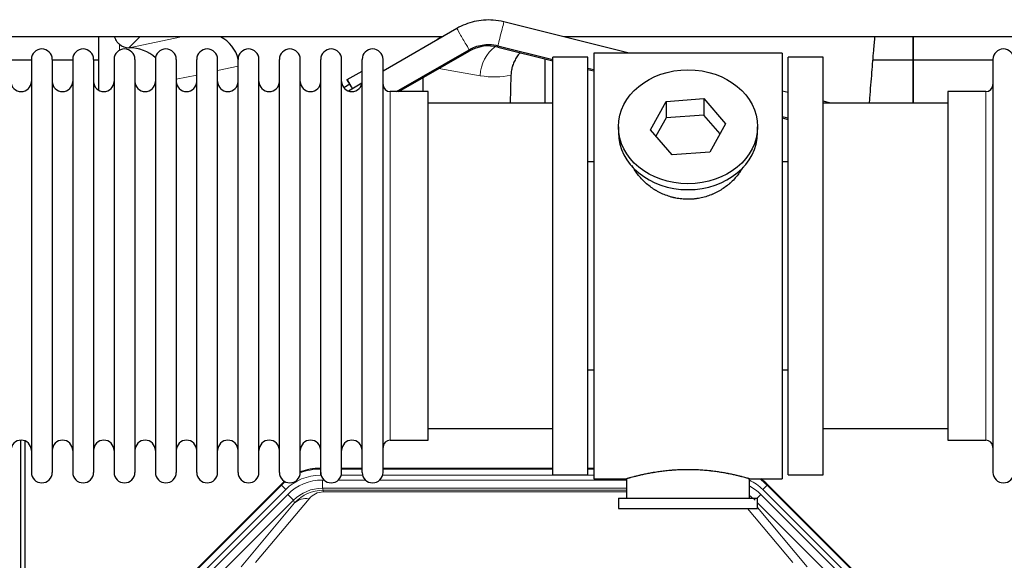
# Model space of a CAD drawing. Header units: inches. Extents: x 0 to 20790, y -12 to 14700.
# Tile 30 of 256: x 3561 to 4042, y 5361 to 5625. Entities that reach past the tile are written whole.
import ezdxf

# ---------------------------------------------------------------- set-up
doc = ezdxf.new("R2010")
doc.units = ezdxf.units.IN
doc.layers.add('1', color=7, linetype='Continuous', true_color=0xffffff)

msp = doc.modelspace()

# ---------------------------------------------------------------- linework, layer by layer
at = {"layer": '1', "color": 2, "linetype": 'Continuous', "lineweight": 25}
for p, q in [((3858.851, 5609.154), (3797.619, 5624.392)), ((3774.633, 5621.156), (3738.558, 5600.328)), ((3767.535, 5617.09), (3336.941, 5617.09)), ((3599.541, 5617.088), (3599.541, 5591.047)), ((3599.541, 5617.088), (3599.541, 5591.047)), ((4257.548, 5617.09), (3826.954, 5617.09)), ((3997.558, 5605.655), (3997.558, 5617.09)), ((3997.558, 5617.09), (3997.558, 5605.655)), ((3997.558, 5605.655), (3997.558, 5617.09)), ((3614.353, 5611.703), (3614.511, 5611.703)), ((3614.353, 5611.703), (3614.511, 5611.703)), ((3745.197, 5590.304), (3780.633, 5610.764)), ((3746.371, 5590.304), (3780.616, 5610.072)), ((3794.703, 5612.055), (3821.561, 5605.371)), ((3794.721, 5612.747), (3821.56, 5606.068)), ((3933.558, 5609.155), (3841.558, 5609.155)), ((3841.558, 5609.155), (3841.558, 5401.155)), ((3933.558, 5609.155), (3933.558, 5401.155)), ((3566.758, 5605.655), (3556.758, 5605.655)), ((3566.758, 5606.055), (3566.758, 5404.255)), ((3576.958, 5606.055), (3576.958, 5404.255)), ((3586.957, 5605.655), (3576.959, 5605.655)), ((3586.958, 5606.055), (3586.958, 5404.255)), ((3599.539, 5605.655), (3597.157, 5605.655)), ((3597.158, 5606.055), (3597.158, 5404.255)), ((3607.158, 5606.055), (3607.158, 5404.255)), ((3617.358, 5606.055), (3617.358, 5404.255)), ((3627.358, 5606.055), (3627.358, 5404.255)), ((3637.558, 5606.055), (3637.558, 5404.255)), ((3647.558, 5404.255), (3647.558, 5606.055)), ((3657.758, 5404.255), (3657.758, 5606.055)), ((3667.758, 5404.255), (3667.758, 5606.055)), ((3677.958, 5404.255), (3677.958, 5606.055)), ((3687.958, 5404.255), (3687.958, 5606.055)), ((3698.158, 5404.255), (3698.158, 5606.055)), ((3708.158, 5404.255), (3708.158, 5606.055)), ((3718.358, 5404.255), (3718.358, 5606.055)), ((3728.358, 5404.255), (3728.358, 5606.055)), ((3738.558, 5404.255), (3738.558, 5606.055)), ((3817.608, 5606.357), (3817.608, 5584.656)), ((3817.608, 5606.357), (3817.608, 5584.656)), ((3838.558, 5607.155), (3821.558, 5607.155)), ((3821.558, 5403.155), (3821.558, 5607.155)), ((3838.558, 5403.155), (3838.558, 5607.155)), ((3953.558, 5607.155), (3936.558, 5607.155)), ((3936.558, 5403.155), (3936.558, 5607.155)), ((3953.558, 5403.155), (3953.558, 5607.155)), ((3997.558, 5605.655), (3977.93, 5605.655)), ((3997.558, 5605.655), (3977.93, 5605.655)), ((3997.558, 5584.655), (3997.558, 5605.655)), ((4036.56, 5605.655), (3997.558, 5605.655)), ((3997.558, 5605.655), (3997.558, 5584.654)), ((3997.558, 5584.655), (3997.558, 5605.655)), ((4036.558, 5606.055), (4036.558, 5404.255)), ((3721.098, 5596.158), (3728.358, 5600.349)), ((3838.559, 5601.141), (3841.56, 5600.394)), ((3838.562, 5601.837), (3841.558, 5601.091)), ((3721.098, 5595.998), (3721.098, 5596.158)), ((3721.098, 5596.158), (3723.673, 5591.733)), ((3722.306, 5593.888), (3721.098, 5595.998)), ((3758.184, 5590.305), (3758.184, 5597.123)), ((3758.184, 5590.305), (3758.184, 5597.123)), ((3801.073, 5598.355), (3800.708, 5584.654)), ((3801.073, 5598.355), (3800.708, 5584.654)), ((3722.343, 5593.91), (3719.421, 5592.223)), ((3728.273, 5594.389), (3721.692, 5590.59)), ((3760.558, 5590.305), (3742.058, 5590.305)), ((3760.558, 5420.005), (3760.558, 5590.305)), ((3936.562, 5589.816), (3933.561, 5590.563)), ((4033.058, 5590.305), (4014.558, 5590.305)), ((4014.558, 5590.305), (4014.558, 5420.005)), ((3869.167, 5571.682), (3876.839, 5585.45)), ((3876.839, 5585.45), (3895.23, 5586.892)), ((3876.839, 5585.45), (3876.839, 5577.42)), ((3895.23, 5586.892), (3895.23, 5578.861)), ((3895.23, 5586.892), (3905.949, 5574.566)), ((3957.302, 5584.655), (3953.56, 5585.586)), ((3821.558, 5584.655), (3760.553, 5584.655)), ((4014.564, 5584.655), (3953.558, 5584.655)), ((3876.839, 5577.42), (3871.894, 5568.547)), ((3895.23, 5578.861), (3876.839, 5577.42)), ((3903.222, 5569.671), (3895.23, 5578.861)), ((3933.56, 5577.499), (3936.561, 5576.753)), ((3933.563, 5578.196), (3936.559, 5577.451)), ((3853.558, 5573.124), (3853.558, 5570.256)), ((3879.887, 5559.356), (3869.167, 5571.682)), ((3905.949, 5574.566), (3898.278, 5560.798)), ((3921.558, 5570.256), (3921.558, 5573.124)), ((3838.558, 5556.155), (3841.558, 5556.155)), ((3898.278, 5560.798), (3879.887, 5559.356)), ((3933.558, 5556.155), (3936.559, 5556.155)), ((3841.558, 5454.155), (3838.558, 5454.155)), ((3936.559, 5454.155), (3933.558, 5454.155)), ((3760.553, 5425.655), (3821.558, 5425.655)), ((3953.558, 5425.655), (4014.564, 5425.655)), ((3561.557, 5019.413), (3561.557, 5419.993)), ((3561.557, 5019.413), (3561.557, 5419.993)), ((3563.557, 5419.666), (3563.557, 4996.155)), ((3563.557, 5419.666), (3563.557, 4996.155)), ((3742.058, 5420.005), (3760.558, 5420.005)), ((4014.558, 5420.005), (4033.058, 5420.005)), ((3707.799, 5406.256), (3708.16, 5406.256)), ((3718.361, 5406.256), (3728.358, 5406.256)), ((3738.559, 5406.256), (3821.556, 5406.256)), ((3821.558, 5403.155), (3838.558, 5403.155)), ((3838.555, 5406.256), (3841.557, 5406.256)), ((3936.558, 5403.155), (3953.558, 5403.155)), ((3644.917, 5354.542), (3688.733, 5398.358)), ((3841.558, 5401.155), (3857.558, 5401.155)), ((3857.558, 5401.155), (3857.558, 5391.655)), ((3917.153, 5401.155), (3933.558, 5401.155)), ((3917.558, 5391.655), (3917.558, 5401.271)), ((3926.383, 5398.358), (3970.199, 5354.542)), ((3853.558, 5391.655), (3853.558, 5386.655)), ((3853.558, 5391.655), (3921.558, 5391.655)), ((3921.558, 5386.655), (3921.558, 5391.655)), ((3853.558, 5386.655), (3921.558, 5386.655))]:
    msp.add_line(p, q, dxfattribs=at)
at = {"layer": '1', "color": 110, "linetype": 'Continuous', "lineweight": 13}
for p, q in [((3619.74, 5617.09), (3614.353, 5611.703)), ((3619.74, 5617.09), (3614.353, 5611.703)), ((3614.511, 5611.703), (3640.122, 5617.09)), ((3614.511, 5611.703), (3640.122, 5617.09)), ((3609.749, 5610.494), (3609.749, 5613.408)), ((3609.749, 5610.494), (3609.749, 5613.408)), ((3780.616, 5610.072), (3780.321, 5610.583)), ((3794.703, 5612.055), (3794.866, 5612.711)), ((3667.758, 5602.666), (3657.758, 5600.563)), ((3667.758, 5602.666), (3657.758, 5600.563)), ((3786.029, 5598.092), (3765.843, 5601.544)), ((3786.029, 5598.092), (3765.843, 5601.544)), ((3647.559, 5598.417), (3637.559, 5596.314)), ((3647.559, 5598.417), (3637.559, 5596.314)), ((3742.058, 5420.005), (3742.058, 5590.305)), ((4033.058, 5590.305), (4033.058, 5420.005)), ((3707.799, 5406.256), (3707.954, 5405.88)), ((3707.954, 5405.88), (3708.159, 5405.88)), ((3707.954, 5402.885), (3707.954, 5405.88)), ((3708.346, 5402.885), (3707.954, 5402.885)), ((3728.547, 5402.885), (3718.173, 5402.885)), ((3718.359, 5405.88), (3728.36, 5405.88)), ((3841.557, 5402.885), (3738.374, 5402.885)), ((3738.56, 5405.88), (3821.556, 5405.88)), ((3838.557, 5405.88), (3841.557, 5405.88)), ((3645.297, 5354.392), (3688.888, 5397.983)), ((3688.888, 5397.983), (3688.733, 5398.358)), ((3691.007, 5395.865), (3688.888, 5397.983)), ((3708.93, 5400.527), (3709.778, 5400.527)), ((3708.93, 5396.533), (3708.93, 5400.527)), ((3716.74, 5400.527), (3729.978, 5400.527)), ((3736.941, 5400.527), (3857.556, 5400.527)), ((3926.228, 5397.983), (3924.11, 5395.865)), ((3926.383, 5398.358), (3926.228, 5397.983)), ((3926.228, 5397.983), (3969.819, 5354.392)), ((3691.007, 5395.865), (3647.416, 5352.274)), ((3649.808, 5351.332), (3691.983, 5393.507)), ((3694.808, 5390.683), (3691.983, 5393.507)), ((3857.556, 5396.533), (3708.93, 5396.533)), ((3708.93, 5396.533), (3709.326, 5395.578)), ((3709.326, 5395.578), (3857.555, 5395.578)), ((3709.326, 5394.699), (3709.326, 5395.578)), ((3857.555, 5394.699), (3709.326, 5394.699)), ((3921.281, 5391.655), (3923.133, 5393.507)), ((3965.309, 5351.332), (3923.133, 5393.507)), ((3967.7, 5352.274), (3924.11, 5395.865)), ((3694.808, 5390.683), (3652.632, 5348.507)), ((3669.284, 5358.173), (3695.361, 5389.346)), ((3702.423, 5391.392), (3676.345, 5360.219)), ((3695.361, 5389.346), (3694.808, 5390.683)), ((3962.484, 5348.507), (3921.559, 5389.433)), ((3938.771, 5360.219), (3916.656, 5386.655)), ((3921.559, 5387.19), (3945.832, 5358.173))]:
    msp.add_line(p, q, dxfattribs=at)
at = {"layer": '1', "color": 2, "linetype": 'Continuous', "lineweight": 25}
for centre, radius, start, end in [((3571.858, 5606.055), 5.1, 0, 180), ((3592.058, 5606.055), 5.1, 0, 180), ((3612.258, 5606.055), 5.1, 0, 180), ((3632.458, 5606.055), 5.1, 0, 180), ((3652.658, 5606.055), 5.1, 0, 180), ((3672.858, 5606.055), 5.1, 0, 180), ((3693.058, 5606.055), 5.1, 0, 180), ((3713.258, 5606.055), 5.1, 0, 180), ((3733.458, 5606.055), 5.1, 0, 180), ((3790.114, 5593.617), 19, 76.02545, 119.99637), ((4041.658, 5606.055), 5.1, 0, 180), ((3561.758, 5595.305), 5, 180, 0), ((3581.958, 5595.305), 5, 180, 0), ((3602.158, 5595.305), 5, 180, 0), ((3622.358, 5595.305), 5, 180, 0), ((3642.558, 5595.305), 5, 180, 0), ((3662.758, 5595.305), 5, 180, 0), ((3682.958, 5595.305), 5, 180, 0), ((3703.158, 5595.305), 5, 180, 0), ((3723.358, 5595.305), 5, 180, 0), ((3742.058, 5593.805), 3.5, 180, 270), ((4033.058, 5593.805), 3.5, 270, 0), ((3561.758, 5415.005), 5, 0, 180), ((3581.958, 5415.005), 5, 0, 180), ((3602.158, 5415.005), 5, 0, 180), ((3622.358, 5415.005), 5, 0, 180), ((3642.558, 5415.005), 5, 0, 180), ((3662.758, 5415.005), 5, 0, 180), ((3682.958, 5415.005), 5, 0, 180), ((3703.158, 5415.005), 5, 0, 180), ((3723.358, 5415.005), 5, 0, 180), ((3742.058, 5416.505), 3.5, 90, 180), ((4033.058, 5416.505), 3.5, 0, 90), ((3571.858, 5404.255), 5.1, 180, 0), ((3592.058, 5404.255), 5.1, 180, 0), ((3612.258, 5404.255), 5.1, 180, 0), ((3632.458, 5404.255), 5.1, 180, 0), ((3652.658, 5404.255), 5.1, 180, 0), ((3672.858, 5404.255), 5.1, 180, 0), ((3693.058, 5404.255), 5.1, 180, 0), ((3713.258, 5404.255), 5.1, 180, 0), ((3733.458, 5404.255), 5.1, 180, 0), ((4041.658, 5404.255), 5.1, 180, 0)]:
    msp.add_arc(centre, radius, start, end, dxfattribs=at)
at = {"layer": '1', "color": 110, "linetype": 'Continuous', "lineweight": 13}
for centre, major_axis, ratio, start_param, end_param in [((3796.17, 5618.569), (1.449, 5.822), 0.0000037, 3.1415927, 6.2831853), ((3777.633, 5615.96), (-3, 5.196), 0.0003491, 3.1415076, 6.2831853), ((3801.164, 5598.092), (-2.866, -16.757), 0.8876007, 3.8664528, 4.8630524), ((3801.164, 5598.092), (-2.866, -16.757), 0.8876007, 3.8664528, 4.8630524), ((3785.786, 5628.248), (33.02, -17.025), 0.7759833, 5.0998257, 5.5373073), ((3785.786, 5628.248), (33.02, -17.025), 0.7759833, 5.0998257, 5.5373073), ((3707.981, 5378.852, 0), (9.199, -22.209), 0.998395, 2.7494612, 3.5337241), ((3707.981, 5378.852), (10.345, -24.976), 0.9987509, 2.7494612, 3.1209322), ((3707.981, 5378.852), (10.345, -24.976), 0.9987509, 3.439392, 3.5337241), ((3708.958, 5376.494, 0), (-9.199, 22.209), 0.998395, 5.8910538, 6.6753168), ((3907.135, 5378.852, 0), (-9.199, -22.209), 0.998395, 2.7494612, 3.0857139), ((3906.159, 5376.494), (9.199, 22.209), 0.998395, 5.8910538, 6.1816355), ((3907.135, 5378.852), (-10.345, -24.976), 0.9987509, 2.7494612, 2.9335669), ((3708.958, 5376.494), (7.671, -18.519), 0.9977549, 2.7494612, 3.5337241), ((3709.879, 5374.269), (4.311, -20.925), 0.9337003, 2.9520749, 3.7363379), ((3709.879, 5383.377), (2.389, -11.128), 0.8742439, 2.9560698, 3.7403327), ((3906.159, 5376.494), (-7.671, -18.519), 0.9977549, 2.7494612, 2.9288368), ((3702.423, 5382.285), (-7.67, 6.416), 0.860824, 5.3364913, 6.1801624)]:
    msp.add_ellipse(centre, major_axis=major_axis, ratio=ratio, start_param=start_param, end_param=end_param, dxfattribs=at)
at = {"layer": '1', "color": 2, "linetype": 'Continuous', "lineweight": 25}
for centre, major_axis, ratio, start_param, end_param in [((3649.737, 5602.177), (-18.076, -3.802), 0.9203203, 3.1559659, 3.980065), ((3649.737, 5602.177), (-18.076, -3.802), 0.9203203, 3.1559659, 3.980065), ((3777.279, 5602.177), (18.879, -3.229), 0.8876007, 2.2687905, 2.4528091), ((3777.279, 5602.177), (18.879, -3.229), 0.8876007, 2.2687905, 2.4528091), ((3614.353, 5618.676), (-7.027, 0), 0.9924325, 0.8563441, 1.5707963), ((3614.353, 5618.676), (-7.027, 0), 0.9924325, 0.8563441, 1.5707963), ((3614.511, 5594.768), (-18.402, 0), 0.9203203, 3.9349859, 4.712389), ((3614.511, 5594.768), (-18.402, 0), 0.9203203, 3.9349859, 4.712389), ((3726.842, 5586.115), (4.5, -7.795), 0.0060415, 2.3698014, 3.1415533), ((3887.558, 5570.256), (34, 0), 0.819152, 3.1416663, 6.2831608), ((3707.829, 5379.219, 0), (10.349, -24.985), 0.998395, 2.7494612, 3.1145601), ((3707.829, 5379.219, 0), (10.349, -24.985), 0.998395, 3.4494404, 3.5337241), ((3907.287, 5379.219, 0), (-10.349, -24.985), 0.998395, 2.7494612, 2.9094018)]:
    msp.add_ellipse(centre, major_axis=major_axis, ratio=ratio, start_param=start_param, end_param=end_param, dxfattribs=at)
msp.add_ellipse((3887.558, 5573.124), major_axis=(34, 0), ratio=0.819152, dxfattribs=at)
for points, knots in [([(3797.619, 5624.392), (3795.869, 5624.824), (3791.102, 5625.589), (3783.02, 5624.956), (3777.37, 5622.713), (3774.633, 5621.156)], [0, 0, 0, 0, 0.2248809, 0.614108, 1, 1, 1, 1]), ([(3609.749, 5613.408), (3609.559, 5613.571), (3609.38, 5613.743), (3609.041, 5614.1), (3608.882, 5614.287), (3608.583, 5614.675), (3608.443, 5614.878), (3608.298, 5615.114), (3608.282, 5615.141), (3608.25, 5615.194), (3608.234, 5615.221), (3608.188, 5615.301), (3608.097, 5615.462), (3608.014, 5615.626), (3607.855, 5615.958), (3607.762, 5616.184), (3607.605, 5616.631), (3607.54, 5616.853), (3607.486, 5617.078)], [0, 0, 0, 0, 0.1683112, 0.1683112, 0.3366224, 0.3366224, 0.5049336, 0.5049336, 0.5259725, 0.5259725, 0.5470114, 0.5470114, 0.5890892, 0.6732448, 0.6732448, 0.841556, 0.841556, 1, 1, 1, 1]), ([(3609.749, 5613.408), (3609.559, 5613.571), (3609.38, 5613.743), (3609.041, 5614.1), (3608.882, 5614.287), (3608.583, 5614.675), (3608.443, 5614.878), (3608.298, 5615.114), (3608.282, 5615.141), (3608.25, 5615.194), (3608.234, 5615.221), (3608.188, 5615.301), (3608.097, 5615.462), (3608.014, 5615.626), (3607.855, 5615.958), (3607.762, 5616.184), (3607.605, 5616.631), (3607.54, 5616.853), (3607.486, 5617.078)], [0, 0, 0, 0, 0.1683112, 0.1683112, 0.3366224, 0.3366224, 0.5049336, 0.5049336, 0.5259725, 0.5259725, 0.5470114, 0.5470114, 0.5890892, 0.6732448, 0.6732448, 0.841556, 0.841556, 1, 1, 1, 1]), ([(3976.256, 5584.703), (3976.316, 5585.51), (3976.7, 5590.651), (3977.39, 5599.404), (3978.235, 5609.39), (3978.754, 5615.117), (3978.963, 5617.369)], [0, 0, 0, 0, 0.0687282, 0.4398914, 0.7749218, 1, 1, 1, 1]), ([(3976.256, 5584.703), (3976.316, 5585.51), (3976.7, 5590.651), (3977.39, 5599.404), (3978.235, 5609.39), (3978.754, 5615.117), (3978.963, 5617.369)], [0, 0, 0, 0, 0.0687282, 0.4398914, 0.7749218, 1, 1, 1, 1]), ([(3780.633, 5610.764), (3781.592, 5611.315), (3784.676, 5612.765), (3789.63, 5613.59), (3793.319, 5613.09), (3794.721, 5612.747)], [0, 0, 0, 0, 0.2250007, 0.7083971, 1, 1, 1, 1]), ([(3805.583, 5609.381), (3805.518, 5609.306), (3805.453, 5609.23), (3805.325, 5609.078), (3805.261, 5609.002), (3805.135, 5608.848), (3804.947, 5608.616), (3804.766, 5608.381), (3804.41, 5607.906), (3803.958, 5607.262), (3803.547, 5606.594), (3803.158, 5605.915), (3802.975, 5605.569), (3802.63, 5604.866), (3802.469, 5604.508), (3802.169, 5603.779), (3802.031, 5603.408), (3801.874, 5602.937), (3801.844, 5602.842), (3801.799, 5602.699), (3801.784, 5602.651), (3801.755, 5602.556), (3801.684, 5602.317), (3801.618, 5602.077), (3801.471, 5601.499), (3801.386, 5601.112), (3801.247, 5600.333), (3801.191, 5599.94), (3801.11, 5599.151), (3801.084, 5598.754), (3801.073, 5598.355)], [0, 0, 0, 0, 0.0243902, 0.0243902, 0.0487805, 0.0487805, 0.0731707, 0.1219512, 0.1219512, 0.2195122, 0.3170732, 0.3170732, 0.4146341, 0.4146341, 0.5121951, 0.5121951, 0.6097561, 0.6097561, 0.6341463, 0.6341463, 0.6463415, 0.6463415, 0.6585366, 0.7073171, 0.7073171, 0.804878, 0.804878, 0.902439, 0.902439, 1, 1, 1, 1]), ([(3805.583, 5609.381), (3805.518, 5609.306), (3805.453, 5609.23), (3805.325, 5609.078), (3805.261, 5609.002), (3805.135, 5608.848), (3804.947, 5608.616), (3804.766, 5608.381), (3804.41, 5607.906), (3803.958, 5607.262), (3803.547, 5606.594), (3803.158, 5605.915), (3802.975, 5605.569), (3802.63, 5604.866), (3802.469, 5604.508), (3802.169, 5603.779), (3802.031, 5603.408), (3801.874, 5602.937), (3801.844, 5602.842), (3801.799, 5602.699), (3801.784, 5602.651), (3801.755, 5602.556), (3801.684, 5602.317), (3801.618, 5602.077), (3801.471, 5601.499), (3801.386, 5601.112), (3801.247, 5600.333), (3801.191, 5599.94), (3801.11, 5599.151), (3801.084, 5598.754), (3801.073, 5598.355)], [0, 0, 0, 0, 0.0243902, 0.0243902, 0.0487805, 0.0487805, 0.0731707, 0.1219512, 0.1219512, 0.2195122, 0.3170732, 0.3170732, 0.4146341, 0.4146341, 0.5121951, 0.5121951, 0.6097561, 0.6097561, 0.6341463, 0.6341463, 0.6463415, 0.6463415, 0.6585366, 0.7073171, 0.7073171, 0.804878, 0.804878, 0.902439, 0.902439, 1, 1, 1, 1]), ([(3890.416, 5537.832), (3889.424, 5537.738), (3888.436, 5537.694), (3886.467, 5537.7), (3885.487, 5537.752), (3883.532, 5537.95), (3882.558, 5538.096), (3881.346, 5538.34), (3881.103, 5538.391), (3880.74, 5538.473), (3880.619, 5538.501), (3880.378, 5538.559), (3879.776, 5538.707), (3879.182, 5538.872), (3877.772, 5539.3), (3876.852, 5539.628), (3875.049, 5540.367), (3874.167, 5540.778), (3872.873, 5541.456), (3872.447, 5541.692), (3871.92, 5542), (3871.814, 5542.062), (3871.605, 5542.188), (3871.292, 5542.378), (3870.984, 5542.572), (3869.967, 5543.231), (3869.186, 5543.79), (3867.686, 5544.969), (3866.968, 5545.588), (3865.594, 5546.885), (3864.938, 5547.563), (3863.692, 5548.977), (3863.111, 5549.702), (3862.031, 5551.183), (3861.532, 5551.94), (3860.789, 5553.194), (3860.52, 5553.681), (3860.266, 5554.175)], [0, 0, 0, 0, 0.0792205, 0.0792205, 0.1584409, 0.1584409, 0.2376614, 0.2376614, 0.2574665, 0.2574665, 0.2673691, 0.2673691, 0.2772716, 0.3168819, 0.3168819, 0.3961024, 0.3961024, 0.4753228, 0.4753228, 0.5149331, 0.5149331, 0.5248356, 0.5248356, 0.5347382, 0.5545433, 0.5545433, 0.6337638, 0.6337638, 0.7129842, 0.7129842, 0.7922047, 0.7922047, 0.8714252, 0.8714252, 0.9506456, 0.9506456, 1, 1, 1, 1]), ([(3914.456, 5553.436), (3914.296, 5553.146), (3914.13, 5552.858), (3913.899, 5552.474), (3913.84, 5552.376), (3913.72, 5552.182), (3913.538, 5551.892), (3913.351, 5551.604), (3912.97, 5551.034), (3912.706, 5550.659), (3911.887, 5549.55), (3911.304, 5548.832), (3910.064, 5547.442), (3909.407, 5546.769), (3908.538, 5545.958), (3908.274, 5545.717), (3908.004, 5545.479), (3907.823, 5545.322), (3907.732, 5545.243), (3907.276, 5544.854), (3906.903, 5544.552), (3905.767, 5543.67), (3904.983, 5543.117), (3903.363, 5542.081), (3902.526, 5541.598), (3901.231, 5540.929), (3900.793, 5540.715), (3900.125, 5540.409), (3899.9, 5540.309), (3899.561, 5540.163), (3899.448, 5540.115), (3899.22, 5540.02), (3899.106, 5539.973), (3898.077, 5539.558), (3897.15, 5539.235), (3895.27, 5538.678), (3894.317, 5538.444), (3892.869, 5538.162), (3892.383, 5538.08), (3891.649, 5537.973), (3891.404, 5537.941), (3890.911, 5537.882), (3890.664, 5537.856), (3890.416, 5537.832)], [0, 0, 0, 0, 0.0354008, 0.0354008, 0.0474583, 0.0474583, 0.0595158, 0.0836308, 0.0836308, 0.1318607, 0.1318607, 0.2283206, 0.2283206, 0.3247806, 0.3247806, 0.3488955, 0.360953, 0.360953, 0.3730105, 0.3730105, 0.4212405, 0.4212405, 0.5177004, 0.5177004, 0.6141603, 0.6141603, 0.6623903, 0.6623903, 0.6865053, 0.6865053, 0.6985627, 0.6985627, 0.7106202, 0.7106202, 0.8070802, 0.8070802, 0.9035401, 0.9035401, 0.95177, 0.95177, 0.975885, 0.975885, 1, 1, 1, 1]), ([(3917.558, 5401.155), (3917.558, 5401.155), (3917.511, 5401.169), (3917.367, 5401.21), (3917.306, 5401.228), (3917.198, 5401.259), (3917.139, 5401.275), (3917.072, 5401.294), (3917.027, 5401.307), (3917.003, 5401.314), (3916.785, 5401.376), (3916.544, 5401.444), (3915.972, 5401.602), (3915.642, 5401.692), (3914.891, 5401.893), (3914.471, 5402.004), (3913.948, 5402.139), (3913.889, 5402.154), (3913.769, 5402.184), (3913.709, 5402.2), (3913.526, 5402.246), (3913.402, 5402.277), (3913.022, 5402.372), (3912.759, 5402.437), (3911.944, 5402.635), (3911.363, 5402.772), (3910.128, 5403.052), (3909.474, 5403.195), (3908.437, 5403.411), (3908.081, 5403.484), (3907.625, 5403.574), (3907.534, 5403.592), (3907.349, 5403.628), (3907.072, 5403.682), (3906.791, 5403.736), (3905.845, 5403.914), (3905.062, 5404.052), (3903.445, 5404.32), (3902.61, 5404.448), (3901.319, 5404.631), (3900.445, 5404.748), (3899.545, 5404.858), (3898.973, 5404.924), (3898.858, 5404.937), (3898.629, 5404.963), (3898.284, 5405), (3897.938, 5405.037), (3897.243, 5405.107), (3896.776, 5405.151), (3895.369, 5405.274), (3894.42, 5405.344), (3892.498, 5405.458), (3891.526, 5405.502), (3890.296, 5405.539), (3889.926, 5405.548), (3889.492, 5405.557), (3889.305, 5405.561), (3889.181, 5405.563), (3889.119, 5405.564), (3888.559, 5405.572), (3888.063, 5405.576), (3886.58, 5405.576), (3885.597, 5405.561), (3883.642, 5405.504), (3882.671, 5405.461), (3881.222, 5405.376), (3880.741, 5405.344), (3880.021, 5405.291), (3879.781, 5405.273), (3879.422, 5405.244), (3879.303, 5405.234), (3879.065, 5405.215), (3878.946, 5405.204), (3877.881, 5405.111), (3876.956, 5405.017), (3875.148, 5404.81), (3874.265, 5404.696), (3872.542, 5404.454), (3871.701, 5404.325), (3870.779, 5404.172), (3870.677, 5404.155), (3870.474, 5404.121), (3870.17, 5404.07), (3869.872, 5404.018), (3869.282, 5403.913), (3868.896, 5403.843), (3867.766, 5403.631), (3867.045, 5403.487), (3865.669, 5403.201), (3865.013, 5403.058), (3864.235, 5402.881), (3864.005, 5402.829), (3863.779, 5402.776), (3863.63, 5402.741), (3863.556, 5402.724), (3863.188, 5402.638), (3862.905, 5402.57), (3862.087, 5402.371), (3861.584, 5402.245), (3860.662, 5402.009), (3860.243, 5401.898), (3859.678, 5401.747), (3859.5, 5401.699), (3859.25, 5401.63), (3859.129, 5401.597), (3859.014, 5401.566), (3858.938, 5401.545), (3858.901, 5401.535), (3858.575, 5401.444), (3858.334, 5401.377), (3857.948, 5401.267), (3857.803, 5401.225), (3857.657, 5401.183), (3857.62, 5401.173), (3857.583, 5401.162), (3857.574, 5401.16), (3857.561, 5401.156), (3857.558, 5401.155), (3857.558, 5401.155)], [0, 0, 0, 0, 0.0311289, 0.0311289, 0.0467558, 0.0467558, 0.0545693, 0.0584761, 0.0584761, 0.0623828, 0.0623828, 0.0936367, 0.0936367, 0.1248906, 0.1248906, 0.1561445, 0.1561445, 0.1600513, 0.1600513, 0.163958, 0.163958, 0.1717715, 0.1717715, 0.1873984, 0.1873984, 0.2186523, 0.2186523, 0.2499062, 0.2499062, 0.2655332, 0.2655332, 0.2694399, 0.2694399, 0.2733467, 0.2811601, 0.2811601, 0.3124141, 0.3124141, 0.343668, 0.343668, 0.3592949, 0.3749219, 0.3749219, 0.3788286, 0.3788286, 0.3827353, 0.3905488, 0.3905488, 0.4061758, 0.4061758, 0.4374297, 0.4374297, 0.4686836, 0.4686836, 0.4764971, 0.4804038, 0.4823572, 0.4823572, 0.4843105, 0.4843105, 0.4999375, 0.4999375, 0.5311914, 0.5311914, 0.5624453, 0.5624453, 0.5780723, 0.5780723, 0.5858857, 0.5858857, 0.5897925, 0.5897925, 0.5936992, 0.5936992, 0.6249531, 0.6249531, 0.656207, 0.656207, 0.6874609, 0.6874609, 0.6913677, 0.6913677, 0.6952744, 0.7030879, 0.7030879, 0.7187148, 0.7187148, 0.7499687, 0.7499687, 0.7812227, 0.7812227, 0.7890361, 0.7929429, 0.7929429, 0.7968496, 0.7968496, 0.8124766, 0.8124766, 0.8437305, 0.8437305, 0.8749844, 0.8749844, 0.8906113, 0.8906113, 0.8984248, 0.9023315, 0.9023315, 0.9062383, 0.9062383, 0.9374922, 0.9374922, 0.9687461, 0.9687461, 0.984373, 0.984373, 0.9921865, 0.9921865, 1, 1, 1, 1])]:
    msp.add_open_spline(points, degree=3, knots=knots, dxfattribs=at)

doc.saveas('drawing.dxf')
